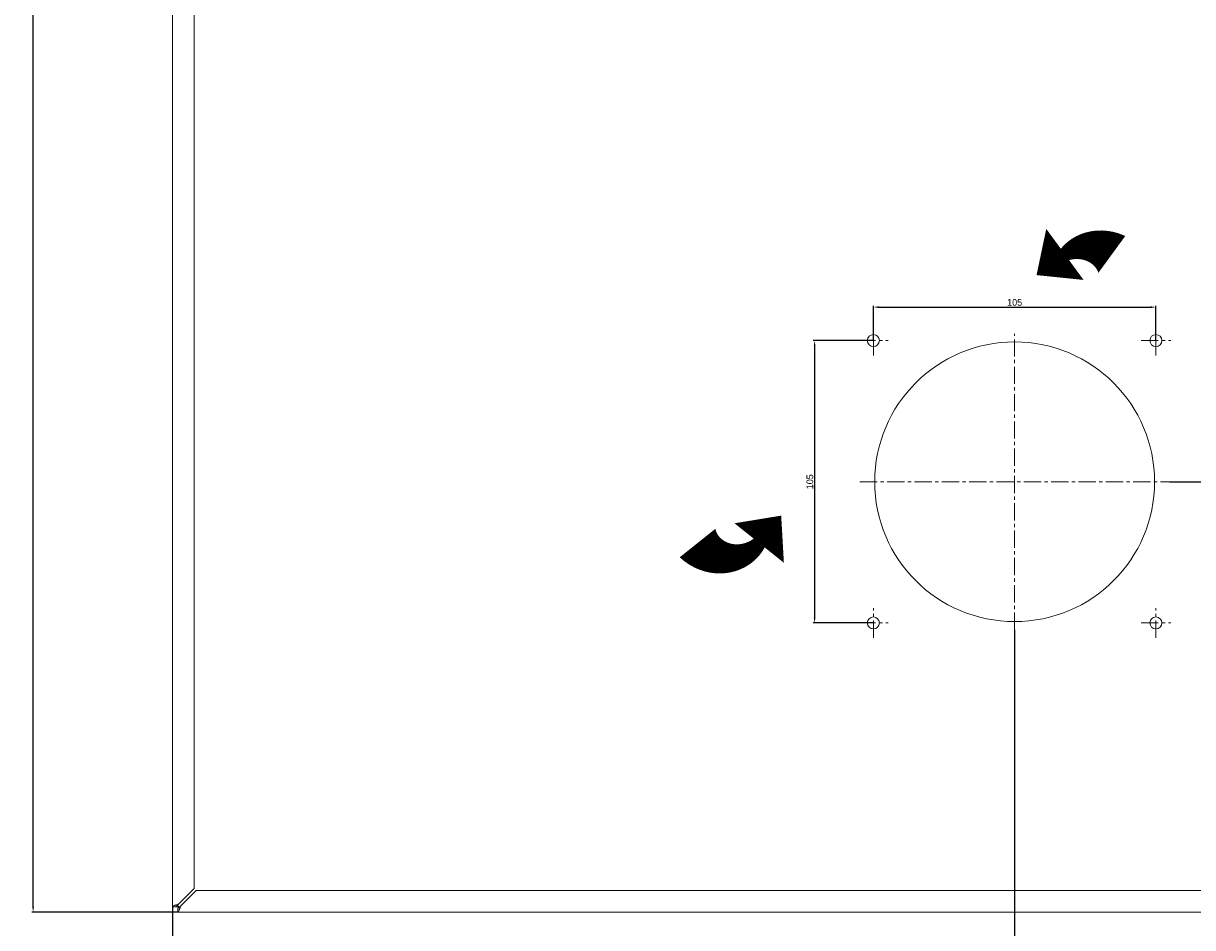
# Model space of a CAD drawing. Header units: millimetres. Extents: x 7284 to 21933, y -3393 to -31.
# Tile 36 of 60: x 12501 to 12936, y -2712 to -2376. Entities that reach past the tile are written whole.
import ezdxf

# ---------------------------------------------------------------- set-up
doc = ezdxf.new("R2010")
doc.units = ezdxf.units.MM
doc.header["$PDSIZE"] = -1
doc.linetypes.add('CENTER', pattern=[10.16, 6.35, -1.27, 1.27, -1.27])
doc.layers.add('1', color=7, linetype='Continuous', true_color=0xffffff)
doc.layers.add('60', color=7, linetype='Continuous', true_color=0xffffff)
doc.layers.add('dim', color=84, linetype='Continuous', lineweight=9)
doc.dimstyles.new('ISO-25', dxfattribs={"dimtxt": 2.5, "dimasz": 2.5, "dimexe": 1.25, "dimexo": 0.625, "dimtad": 1, "dimtxsty": 'Standard', "dimcen": 2.5, "dimadec": 0, "dimazin": 0, "dimtfac": 1, "dimtmove": 0, "dimatfit": 3, "dimfxl": 1, "dimarcsym": 0})

# ---------------------------------------------------------------- blocks, each defined once
blk = doc.blocks.new('*D74')
at = {"layer": 'Defpoints', "color": 0, "transparency": 16777216}
for p in [(12556.86, -2704.51), (13106.26, -2704.51), (13106.26, -2747.6)]:
    blk.add_point(p, dxfattribs=at)
at = {"layer": 'dim', "color": 0, "linetype": 'Continuous', "lineweight": -2, "transparency": 16777216}
for p, q in [((12556.86, -2704.51), (12556.86, -2748.1)), ((13106.26, -2704.51), (13106.26, -2748.1)), ((12558.86, -2747.6), (13104.26, -2747.6))]:
    blk.add_line(p, q, dxfattribs=at)
at = {"layer": 'dim', "color": 0, "transparency": 16777216}
for points in [[(12558.86, -2747.27), (12558.86, -2747.93), (12556.86, -2747.6)], [(13104.26, -2747.27), (13104.26, -2747.93), (13106.26, -2747.6)]]:
    blk.add_solid(points, dxfattribs=at)
at = {"layer": 'dim', "color": 0, "transparency": 16777216, "insert": (12831.56, -2745.64), "char_height": 2.5, "attachment_point": 5}
blk.add_mtext('549,4', dxfattribs=at)
blk = doc.blocks.new('*D75')
at = {"layer": 'Defpoints', "color": 0, "transparency": 16777216}
for p in [(12869.76, -2601.42), (13106.26, -2704.51), (12869.76, -2726.07)]:
    blk.add_point(p, dxfattribs=at)
at = {"layer": 'dim', "color": 0, "linetype": 'Continuous', "lineweight": -2, "transparency": 16777216}
for p, q in [((12869.76, -2601.42), (12869.76, -2726.57)), ((13106.26, -2704.51), (13106.26, -2726.57)), ((13104.26, -2726.07), (12871.76, -2726.07))]:
    blk.add_line(p, q, dxfattribs=at)
at = {"layer": 'dim', "color": 0, "transparency": 16777216}
for points in [[(12871.76, -2725.74), (12871.76, -2726.4), (12869.76, -2726.07)], [(13104.26, -2725.74), (13104.26, -2726.4), (13106.26, -2726.07)]]:
    blk.add_solid(points, dxfattribs=at)
at = {"layer": 'dim', "color": 0, "transparency": 16777216, "insert": (12988.01, -2724.11), "char_height": 2.5, "attachment_point": 5}
blk.add_mtext('236,5', dxfattribs=at)
blk = doc.blocks.new('*D76')
at = {"layer": 'Defpoints', "color": 0, "transparency": 16777216}
for p in [(12927.26, -2546.42), (13125.15, -2546.42), (13104.35, -2706.42)]:
    blk.add_point(p, dxfattribs=at)
at = {"layer": 'dim', "color": 0, "linetype": 'Continuous', "lineweight": -2, "transparency": 16777216}
for p, q in [((12927.26, -2546.42), (13125.65, -2546.42)), ((13125.15, -2704.42), (13125.15, -2548.42)), ((13104.35, -2706.42), (13125.65, -2706.42))]:
    blk.add_line(p, q, dxfattribs=at)
at = {"layer": 'dim', "color": 0, "transparency": 16777216}
for points in [[(13124.81, -2548.42), (13125.48, -2548.42), (13125.15, -2546.42)], [(13124.81, -2704.42), (13125.48, -2704.42), (13125.15, -2706.42)]]:
    blk.add_solid(points, dxfattribs=at)
at = {"layer": 'dim', "color": 0, "transparency": 16777216, "insert": (13123.4, -2626.42), "char_height": 2.5, "attachment_point": 5, "rotation": 90}
blk.add_mtext('160', dxfattribs=at)
blk = doc.blocks.new('*D77')
at = {"layer": 'Defpoints', "color": 0, "transparency": 16777216}
for p in [(12505.01, -1971.64), (12556.86, -1971.64), (12558.77, -2706.42)]:
    blk.add_point(p, dxfattribs=at)
at = {"layer": 'dim', "color": 0, "linetype": 'Continuous', "lineweight": -2, "transparency": 16777216}
for p, q in [((12556.86, -1971.64), (12504.51, -1971.64)), ((12505.01, -2704.42), (12505.01, -1973.64)), ((12558.77, -2706.42), (12504.51, -2706.42))]:
    blk.add_line(p, q, dxfattribs=at)
at = {"layer": 'dim', "color": 0, "transparency": 16777216}
for points in [[(12504.68, -1973.64), (12505.34, -1973.64), (12505.01, -1971.64)], [(12504.68, -2704.42), (12505.34, -2704.42), (12505.01, -2706.42)]]:
    blk.add_solid(points, dxfattribs=at)
at = {"layer": 'dim', "color": 0, "transparency": 16777216, "insert": (12503.05, -2339.03), "char_height": 2.5, "attachment_point": 5, "rotation": 90}
blk.add_mtext('734,78', dxfattribs=at)
blk = doc.blocks.new('*D78')
at = {"layer": 'Defpoints', "color": 0, "transparency": 16777216}
for p in [(12853.05, -1725.84), (12556.86, -1971.64), (12557.73, -1969.81), (12687.07, -2109.24), (12556.86, -2704.51)]:
    blk.add_point(p, dxfattribs=at)
at = {"layer": 'dim', "color": 0, "linetype": 'Continuous', "lineweight": -2, "transparency": 16777216}
blk.add_arc((12556.86, -1970.52), 190.25, 270.6023, 38.9578, dxfattribs=at)
at = {"layer": 'dim', "color": 0, "transparency": 16777216}
for points in [[(12704.55, -1851.11), (12705.06, -1850.69), (12703.54, -1849.35)], [(12558.87, -2161.09), (12558.86, -2160.43), (12556.86, -2160.77)]]:
    blk.add_solid(points, dxfattribs=at)
at = {"layer": 'dim', "color": 0, "transparency": 16777216, "insert": (12727.21, -2050.75), "char_height": 2.5, "attachment_point": 5, "rotation": 64.7801}
blk.add_mtext('129,56°', dxfattribs=at)
blk = doc.blocks.new('*D114')
at = {"layer": 'Defpoints', "color": 0, "transparency": 16777216}
for p in [(12922.26, -2481.48), (12817.26, -2493.92), (12922.26, -2493.92)]:
    blk.add_point(p, dxfattribs=at)
at = {"layer": 'dim', "color": 0, "linetype": 'Continuous', "lineweight": -2, "transparency": 16777216}
for p, q in [((12817.26, -2493.92), (12817.26, -2480.98)), ((12922.26, -2493.92), (12922.26, -2480.98)), ((12819.26, -2481.48), (12920.26, -2481.48))]:
    blk.add_line(p, q, dxfattribs=at)
at = {"layer": 'dim', "color": 0, "transparency": 16777216}
for points in [[(12819.26, -2481.15), (12819.26, -2481.81), (12817.26, -2481.48)], [(12920.26, -2481.15), (12920.26, -2481.81), (12922.26, -2481.48)]]:
    blk.add_solid(points, dxfattribs=at)
at = {"layer": 'dim', "color": 0, "transparency": 16777216, "insert": (12869.76, -2479.73), "char_height": 2.5, "attachment_point": 5}
blk.add_mtext('105', dxfattribs=at)
blk = doc.blocks.new('*D115')
at = {"layer": 'Defpoints', "color": 0, "transparency": 16777216}
for p in [(12817.26, -2493.92), (12795.43, -2598.92), (12817.26, -2598.92)]:
    blk.add_point(p, dxfattribs=at)
at = {"layer": 'dim', "color": 0, "linetype": 'Continuous', "lineweight": -2, "transparency": 16777216}
for p, q in [((12817.26, -2493.92), (12794.93, -2493.92)), ((12795.43, -2495.92), (12795.43, -2596.92)), ((12817.26, -2598.92), (12794.93, -2598.92))]:
    blk.add_line(p, q, dxfattribs=at)
at = {"layer": 'dim', "color": 0, "transparency": 16777216}
for points in [[(12795.09, -2495.92), (12795.76, -2495.92), (12795.43, -2493.92)], [(12795.09, -2596.92), (12795.76, -2596.92), (12795.43, -2598.92)]]:
    blk.add_solid(points, dxfattribs=at)
at = {"layer": 'dim', "color": 0, "transparency": 16777216, "insert": (12793.68, -2546.42), "char_height": 2.5, "attachment_point": 5, "rotation": 90}
blk.add_mtext('105', dxfattribs=at)

msp = doc.modelspace()

# ---------------------------------------------------------------- linework, layer by layer
at = {"layer": '1', "color": 1, "linetype": 'CENTER', "lineweight": 13}
for p, q in [((12817.263, -2499.415), (12817.263, -2488.415)), ((12922.263, -2499.415), (12922.263, -2488.415)), ((12811.763, -2493.915), (12822.763, -2493.915)), ((12869.763, -2601.415), (12869.763, -2491.415)), ((12916.763, -2493.915), (12927.763, -2493.915)), ((12812.263, -2546.415), (12927.263, -2546.415)), ((12817.263, -2604.415), (12817.263, -2593.415)), ((12922.263, -2604.415), (12922.263, -2593.415)), ((12811.763, -2598.915), (12822.763, -2598.915)), ((12916.763, -2598.915), (12927.763, -2598.915))]:
    msp.add_line(p, q, dxfattribs=at)
at = {"layer": '60', "color": 7, "linetype": 'Continuous', "lineweight": 18}
for p, q in [((12556.863, -2704.508), (12556.863, -1971.636)), ((12564.863, -2697.708), (12564.863, -1974.839)), ((12564.863, -2697.708), (12559.063, -2703.508)), ((12559.771, -2704.215), (12565.571, -2698.415)), ((13097.556, -2698.415), (12565.571, -2698.415)), ((12558.363, -2704.508), (12556.863, -2704.508)), ((12558.771, -2704.915), (12558.771, -2706.415)), ((13104.356, -2706.415), (12558.771, -2706.415))]:
    msp.add_line(p, q, dxfattribs=at)
at = {"layer": '60', "color": 7, "linetype": 'Continuous', "lineweight": 13}
msp.add_line((12558.773, -2706.415), (13104.354, -2706.415), dxfattribs=at)
at = {"layer": '60', "color": 7, "linetype": 'Continuous', "lineweight": 18}
for centre, radius in [((12817.263, -2493.915), 2.25), ((12922.263, -2493.915), 2.25), ((12869.763, -2546.415), 52), ((12817.263, -2598.915), 2.25), ((12922.263, -2598.915), 2.25)]:
    msp.add_circle(centre, radius, dxfattribs=at)
for points, knots in [([(12559.063, -2703.508), (12558.991, -2703.529), (12558.919, -2703.55), (12558.776, -2703.592), (12558.705, -2703.612), (12558.493, -2703.675), (12558.355, -2703.717), (12558.089, -2703.8), (12557.961, -2703.842), (12557.721, -2703.925), (12557.61, -2703.967), (12557.406, -2704.05), (12557.314, -2704.092), (12557.194, -2704.154), (12557.157, -2704.175), (12557.089, -2704.217), (12557.058, -2704.237), (12556.976, -2704.3), (12556.934, -2704.342), (12556.892, -2704.404), (12556.881, -2704.425), (12556.867, -2704.467), (12556.863, -2704.487), (12556.863, -2704.508)], [0, 0, 0, 0, 0.0625, 0.0625, 0.125, 0.125, 0.25, 0.25, 0.375, 0.375, 0.5, 0.5, 0.625, 0.625, 0.6875, 0.6875, 0.75, 0.75, 0.875, 0.875, 0.9375, 0.9375, 1, 1, 1, 1]), ([(12559.063, -2703.508), (12559.017, -2703.55), (12558.972, -2703.592), (12558.882, -2703.675), (12558.839, -2703.716), (12558.786, -2703.768), (12558.775, -2703.779), (12558.754, -2703.799), (12558.744, -2703.81), (12558.713, -2703.841), (12558.694, -2703.862), (12558.637, -2703.925), (12558.601, -2703.966), (12558.552, -2704.029), (12558.537, -2704.05), (12558.508, -2704.092), (12558.48, -2704.134), (12558.457, -2704.175), (12558.435, -2704.217), (12558.425, -2704.238), (12558.399, -2704.301), (12558.386, -2704.342), (12558.372, -2704.404), (12558.367, -2704.435), (12558.365, -2704.466), (12558.364, -2704.487), (12558.363, -2704.498), (12558.363, -2704.508)], [0, 0, 0, 0, 0.125, 0.125, 0.25, 0.25, 0.28125, 0.28125, 0.3125, 0.3125, 0.375, 0.375, 0.5, 0.5, 0.5625, 0.5625, 0.625, 0.6875, 0.6875, 0.75, 0.75, 0.875, 0.875, 0.9375, 0.96875, 0.96875, 1, 1, 1, 1]), ([(12558.363, -2704.508), (12558.363, -2704.505), (12558.364, -2704.502), (12558.365, -2704.496), (12558.367, -2704.487), (12558.376, -2704.472), (12558.387, -2704.46), (12558.397, -2704.45), (12558.4, -2704.447), (12558.408, -2704.441), (12558.412, -2704.438), (12558.434, -2704.423), (12558.456, -2704.411), (12558.494, -2704.393), (12558.507, -2704.386), (12558.537, -2704.374), (12558.552, -2704.368), (12558.601, -2704.35), (12558.637, -2704.337), (12558.693, -2704.319), (12558.713, -2704.313), (12558.753, -2704.301), (12558.774, -2704.295), (12558.838, -2704.276), (12558.882, -2704.264), (12558.949, -2704.246), (12558.972, -2704.24), (12559.006, -2704.231), (12559.018, -2704.228), (12559.041, -2704.222), (12559.052, -2704.218), (12559.063, -2704.215)], [0, 0, 0, 0, 0.03125, 0.03125, 0.0625, 0.125, 0.1875, 0.1875, 0.21875, 0.21875, 0.25, 0.25, 0.375, 0.375, 0.4375, 0.4375, 0.5, 0.5, 0.625, 0.625, 0.6875, 0.6875, 0.75, 0.75, 0.875, 0.875, 0.9375, 0.9375, 0.96875, 0.96875, 1, 1, 1, 1]), ([(12558.771, -2704.915), (12558.812, -2704.915), (12558.853, -2704.911), (12558.905, -2704.9), (12558.916, -2704.897), (12558.937, -2704.892), (12558.947, -2704.889), (12558.979, -2704.879), (12559, -2704.871), (12559.062, -2704.845), (12559.103, -2704.823), (12559.166, -2704.785), (12559.186, -2704.772), (12559.228, -2704.742), (12559.249, -2704.727), (12559.312, -2704.678), (12559.395, -2704.607), (12559.478, -2704.527), (12559.53, -2704.473), (12559.541, -2704.463), (12559.562, -2704.441), (12559.593, -2704.408), (12559.624, -2704.375), (12559.687, -2704.307), (12559.728, -2704.262), (12559.771, -2704.215)], [0, 0, 0, 0, 0.125, 0.125, 0.15625, 0.15625, 0.1875, 0.1875, 0.25, 0.25, 0.375, 0.375, 0.4375, 0.4375, 0.5, 0.5, 0.625, 0.75, 0.75, 0.78125, 0.78125, 0.8125, 0.875, 0.875, 1, 1, 1, 1]), ([(12558.771, -2706.415), (12558.791, -2706.415), (12558.812, -2706.412), (12558.843, -2706.401), (12558.854, -2706.397), (12558.875, -2706.386), (12558.885, -2706.38), (12558.938, -2706.345), (12558.979, -2706.303), (12559.041, -2706.221), (12559.067, -2706.182), (12559.093, -2706.139), (12559.104, -2706.121), (12559.109, -2706.112), (12559.125, -2706.084), (12559.135, -2706.064), (12559.187, -2705.964), (12559.229, -2705.873), (12559.281, -2705.746), (12559.291, -2705.72), (12559.312, -2705.667), (12559.322, -2705.639), (12559.354, -2705.555), (12559.375, -2705.497), (12559.437, -2705.318), (12559.478, -2705.191), (12559.531, -2705.025), (12559.541, -2704.991), (12559.562, -2704.923), (12559.573, -2704.888), (12559.604, -2704.785), (12559.625, -2704.715), (12559.687, -2704.504), (12559.728, -2704.361), (12559.771, -2704.215)], [0, 0, 0, 0, 0.0625, 0.0625, 0.09375, 0.09375, 0.125, 0.125, 0.25, 0.25, 0.3125, 0.328125, 0.328125, 0.34375, 0.34375, 0.375, 0.375, 0.5, 0.5, 0.53125, 0.53125, 0.5625, 0.5625, 0.625, 0.625, 0.75, 0.75, 0.78125, 0.78125, 0.8125, 0.8125, 0.875, 0.875, 1, 1, 1, 1]), ([(12559.063, -2704.215), (12559.057, -2704.238), (12559.048, -2704.272), (12559.039, -2704.307), (12559.033, -2704.329), (12559.03, -2704.341), (12559.014, -2704.397), (12559.002, -2704.441), (12558.984, -2704.504), (12558.978, -2704.525), (12558.969, -2704.555), (12558.966, -2704.565), (12558.96, -2704.585), (12558.957, -2704.595), (12558.941, -2704.643), (12558.929, -2704.678), (12558.914, -2704.718), (12558.911, -2704.726), (12558.905, -2704.742), (12558.902, -2704.749), (12558.892, -2704.771), (12558.886, -2704.785), (12558.868, -2704.823), (12558.856, -2704.844), (12558.838, -2704.871), (12558.831, -2704.879), (12558.819, -2704.892), (12558.813, -2704.898), (12558.795, -2704.911), (12558.783, -2704.915), (12558.771, -2704.915)], [0, 0, 0, 0, 0.0625, 0.09375, 0.09375, 0.125, 0.125, 0.25, 0.25, 0.3125, 0.3125, 0.34375, 0.34375, 0.375, 0.375, 0.5, 0.5, 0.53125, 0.53125, 0.5625, 0.5625, 0.625, 0.625, 0.75, 0.75, 0.8125, 0.8125, 0.875, 0.875, 1, 1, 1, 1])]:
    msp.add_open_spline(points, degree=3, knots=knots, dxfattribs=at)
at = {"layer": 'dim', "color": 1}
for points in [[(12877.899, -2469.567, 0, 23.501, 0), (12888.444, -2461.867, 5.222, 16.973, -0.3262451), (12905.882, -2461.867, 16.973, 16.973, -0.3262451)], [(12783.002, -2559.008, 0, 23.501, 0), (12774.842, -2569.2, 5.222, 16.973, -0.4804005), (12751.929, -2569.2, 16.973, 16.973, -0.4804005)]]:
    msp.add_lwpolyline(points, format="xyseb", dxfattribs=at)

# ---------------------------------------------------------------- dimensions: what is measured, and where the dimension line sits
at = {"layer": 'dim'}
dim = msp.add_angular_dim_2l(base=(12687.068, -2109.237), line1=((12556.863, -2704.508), (12556.863, -1971.636)), line2=((12557.726, -1969.806), (12853.051, -1725.838)), dimstyle='ISO-25', override={"dimasz": 2, "dimexe": 0.49975, "dimexo": 0, "dimgap": 0.49975, "dimadec": 2, "dimazin": 2, "dimtzin": 0, "dimarcsym": 1}, dxfattribs=at)
dim.commit()
dim.dimension.update_dxf_attribs({"geometry": '*D78', "text_midpoint": (12727.209, -2050.749)})
for base, p1, p2, picture, middle in [((12505.009, -1971.636), (12558.771, -2706.415), (12556.863, -1971.636), '*D77', (12503.05, -2339.026)), ((12795.425, -2598.915), (12817.263, -2493.915), (12817.263, -2598.915), '*D115', (12793.675, -2546.415)), ((13125.147, -2546.415), (13104.354, -2706.415), (12927.263, -2546.415), '*D76', (13123.397, -2626.415))]:
    dim = msp.add_linear_dim(base=base, p1=p1, p2=p2, angle=90, dimstyle='ISO-25', override={"dimasz": 2, "dimexe": 0.49975, "dimexo": 0, "dimgap": 0.49975, "dimadec": 2, "dimazin": 2, "dimtzin": 0, "dimarcsym": 1}, dxfattribs=at)
    dim.commit()
    dim.dimension.update_dxf_attribs({"geometry": picture, "text_midpoint": middle})
for base, p1, p2, picture, middle in [((12922.263, -2481.479), (12817.263, -2493.915), (12922.263, -2493.915), '*D114', (12869.763, -2479.729)), ((12869.763, -2726.069), (13106.263, -2704.506), (12869.763, -2601.415), '*D75', (12988.013, -2724.109)), ((13106.263, -2747.601), (12556.863, -2704.508), (13106.263, -2704.508), '*D74', (12831.563, -2745.642))]:
    dim = msp.add_linear_dim(base=base, p1=p1, p2=p2, dimstyle='ISO-25', override={"dimasz": 2, "dimexe": 0.49975, "dimexo": 0, "dimgap": 0.49975, "dimadec": 2, "dimazin": 2, "dimtzin": 0, "dimarcsym": 1}, dxfattribs=at)
    dim.commit()
    dim.dimension.update_dxf_attribs({"geometry": picture, "text_midpoint": middle})

doc.saveas('drawing.dxf')
